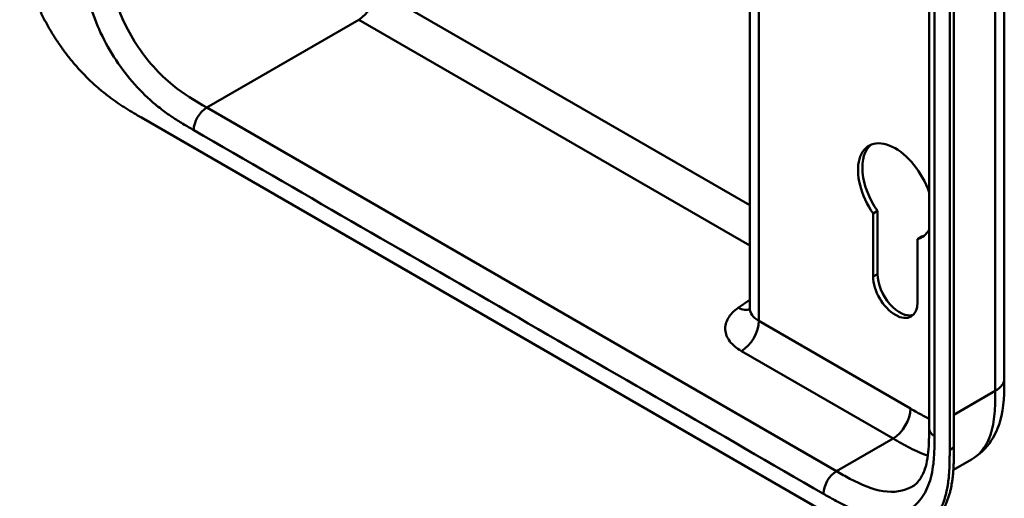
# Model space of a CAD drawing. Header units: millimetres. Extents: x 20 to 833, y 20 to 574.
# Tile 2 of 13: x 179 to 243, y 61 to 92. Entities that reach past the tile are written whole.
import ezdxf

# ---------------------------------------------------------------- set-up
doc = ezdxf.new("R2010")
doc.units = ezdxf.units.MM
doc.header["$LTSCALE"] = 2
doc.layers.add('Sichtbare Kanten(DIN)', color=7, linetype='Continuous', lineweight=50)
doc.layers.add('Sichtbare tangentiale Kanten(DIN)', color=7, linetype='Continuous', lineweight=50)

msp = doc.modelspace()

# ---------------------------------------------------------------- linework, layer by layer
at = {"layer": 'Sichtbare Kanten(DIN)'}
for p, q in [((237.984, 65.82), (237.984, 127.688)), ((239.325, 64.432), (239.325, 126.953)), ((239.6, 127.111), (239.6, 64.59)), ((226.315, 73.635), (226.315, 105.453)), ((186.728, 86.051), (231.395, 60.263)), ((234.346, 79.813), (234.629, 79.977)), ((234.347, 75.705), (234.346, 79.813)), ((234.629, 79.977), (234.63, 75.869)), ((237.231, 78.145), (237.514, 78.309)), ((237.231, 78.145), (237.232, 74.041)), ((242.881, 69.086), (242.881, 69.086)), ((237.984, 65.82), (237.984, 65.82)), ((239.565, 63.122), (240.746, 63.804))]:
    msp.add_line(p, q, dxfattribs=at)
for centre, major_axis, start_param, end_param in [((235.79, 81.24), (-1.72, 2.979), 4.373364, 8.003925), ((236.073, 81.404), (-1.72, 2.979), 0.082315, 1.72074), ((235.79, 81.24), (1.72, -2.979), 6.13195, 6.62221), ((236.073, 81.404), (1.72, -2.979), 6.13195, 6.200871), ((235.79, 74.873), (1.02, -1.767), 3.927347, 7.068939), ((236.073, 75.037), (1.02, -1.767), 3.927347, 6.144089)]:
    msp.add_ellipse(centre, major_axis=major_axis, ratio=0.57735, start_param=start_param, end_param=end_param, dxfattribs=at)
for points, knots in [([(242.881, 130.954), (242.881, 120.067), (242.881, 109.18), (242.881, 88.558), (242.881, 78.822), (242.881, 69.086)], [0, 0, 0, 0, 10, 10, 18.94314, 18.94314, 18.94314, 18.94314]), ([(178.797, 99.378), (178.797, 99.192), (178.797, 98.819), (178.807, 98.34), (178.83, 97.849), (178.862, 97.447), (178.921, 96.932), (178.985, 96.509), (179.09, 95.97), (179.194, 95.53), (179.35, 94.971), (179.496, 94.519), (179.705, 93.95), (179.893, 93.493), (180.153, 92.923), (180.381, 92.47), (180.687, 91.911), (180.95, 91.471), (181.297, 90.933), (181.59, 90.515), (181.971, 90.009), (182.287, 89.62), (182.693, 89.156), (183.027, 88.803), (183.45, 88.386), (183.794, 88.072), (184.228, 87.706), (184.576, 87.433), (185.012, 87.116), (185.359, 86.88), (185.791, 86.604), (186.22, 86.344), (186.559, 86.148), (186.728, 86.051)], [0.0000022, 0.0000022, 0.0000022, 0.0000022, 0.0416666, 0.0833331, 0.1041664, 0.145833, 0.1666663, 0.2083328, 0.2291661, 0.2708327, 0.291666, 0.3333326, 0.3541658, 0.3958324, 0.4166657, 0.4583323, 0.4791656, 0.5208321, 0.5416654, 0.583332, 0.6041653, 0.6458318, 0.6666651, 0.7083317, 0.729165, 0.7708315, 0.7916648, 0.8333314, 0.8541647, 0.8958313, 0.9166645, 0.9583311, 0.9999977, 0.9999977, 0.9999977, 0.9999977]), ([(226.286, 73.493), (226.286, 73.493), (226.287, 73.494), (226.292, 73.505), (226.307, 73.54), (226.314, 73.602), (226.315, 73.618), (226.315, 73.635)], [0.2428873, 0.2428873, 0.2428873, 0.2428873, 0.2721656, 0.2721656, 0.4325027, 0.4325027, 0.4848699, 0.4848699, 0.4848699, 0.4848699]), ([(242.881, 69.086), (242.881, 68.182), (242.867, 67.206), (242.482, 65.857), (242.292, 65.42), (241.71, 64.533), (241.262, 64.102), (240.746, 63.804)], [0, 0, 0, 0, 0.83156, 0.83156, 1.249789, 1.249789, 1.782869, 1.782869, 1.782869, 1.782869]), ([(236.868, 62.026), (237.057, 62.135), (237.227, 62.287), (237.508, 62.684), (237.625, 62.915), (237.852, 63.601), (237.933, 64.123), (237.983, 65.052), (237.984, 65.432), (237.984, 65.82)], [0, 0, 0, 0, 0.454219, 0.454219, 0.834283, 0.834283, 1.397166, 1.397166, 1.753215, 1.753215, 1.753215, 1.753215]), ([(231.395, 60.263), (231.564, 60.165), (231.861, 59.994), (232.204, 59.804), (232.462, 59.666), (232.634, 59.578), (232.85, 59.471), (233.023, 59.389), (233.239, 59.291), (233.411, 59.218), (233.67, 59.114), (233.928, 59.021), (234.269, 58.915), (234.522, 58.849), (234.774, 58.796), (234.94, 58.767), (235.186, 58.733), (235.429, 58.711), (235.786, 58.703), (236.094, 58.722), (236.466, 58.779), (236.752, 58.852), (237.093, 58.976), (237.353, 59.102), (237.658, 59.292), (237.887, 59.471), (238.151, 59.726), (238.345, 59.956), (238.541, 60.242), (238.659, 60.448), (238.767, 60.664), (238.834, 60.814), (238.912, 61.008), (238.968, 61.169), (239.032, 61.375), (239.078, 61.545), (239.14, 61.806), (239.192, 62.074), (239.245, 62.444), (239.273, 62.728), (239.295, 63.015), (239.305, 63.209), (239.315, 63.453), (239.32, 63.648), (239.324, 63.893), (239.325, 64.139), (239.325, 64.334), (239.325, 64.432)], [0.0000095, 0.0000095, 0.0000095, 0.0000095, 0.0416756, 0.0729253, 0.0833418, 0.1041749, 0.1145915, 0.1354246, 0.1458411, 0.1666742, 0.1770907, 0.2083404, 0.2291735, 0.2604231, 0.2708397, 0.2916727, 0.3020893, 0.3333389, 0.354172, 0.3958382, 0.4166713, 0.4583375, 0.4791706, 0.5208368, 0.5416699, 0.583336, 0.6041691, 0.6458353, 0.6666684, 0.697918, 0.7083346, 0.7291677, 0.7395842, 0.7604173, 0.7708339, 0.791667, 0.8020835, 0.8333331, 0.8541662, 0.8854159, 0.8958324, 0.9166655, 0.9270821, 0.9479152, 0.9583317, 0.9791648, 0.9999979, 0.9999979, 0.9999979, 0.9999979]), ([(239.6, 64.59), (239.6, 64.492), (239.6, 64.297), (239.598, 64.052), (239.594, 63.807), (239.589, 63.611), (239.58, 63.367), (239.569, 63.174), (239.548, 62.886), (239.519, 62.602), (239.466, 62.233), (239.414, 61.964), (239.353, 61.703), (239.307, 61.534), (239.243, 61.327), (239.186, 61.167), (239.109, 60.973), (239.042, 60.823), (238.934, 60.606), (238.815, 60.4), (238.619, 60.114), (238.426, 59.885), (238.161, 59.629), (237.934, 59.452), (237.752, 59.338), (237.69, 59.302)], [-0.9999979, -0.9999979, -0.9999979, -0.9999979, -0.9791648, -0.9583317, -0.9479152, -0.9270821, -0.9166655, -0.8958324, -0.8854159, -0.8541662, -0.8333331, -0.8020835, -0.791667, -0.7708339, -0.7604173, -0.7395842, -0.7291677, -0.7083346, -0.697918, -0.6666684, -0.6458353, -0.6041691, -0.583336, -0.5416699, -0.5212127, -0.5212127, -0.5212127, -0.5212127])]:
    msp.add_open_spline(points, degree=3, knots=knots, dxfattribs=at)
at = {"layer": 'Sichtbare tangentiale Kanten(DIN)'}
for p, q in [((226.901, 105.115), (226.901, 72.818)), ((201.995, 94.383), (226.315, 80.342)), ((200.869, 92.42), (190.97, 86.704)), ((200.864, 92.423), (200.869, 92.42)), ((226.315, 77.729), (200.869, 92.42)), ((190.97, 86.704), (231.96, 63.039)), ((234.347, 75.705), (234.63, 75.869)), ((225.558, 73.664), (226.315, 74.186)), ((226.901, 72.818), (236.769, 67.121)), ((235.638, 65.161), (225.77, 70.859)), ((239.6, 66.713), (242.295, 68.269)), ((231.96, 63.039), (235.637, 65.161)), ((239.325, 64.432), (239.6, 64.59))]:
    msp.add_line(p, q, dxfattribs=at)
for points, degree in [([(242.295, 68.269), (242.295, 99.203), (242.295, 130.137)], 2), ([(238.335, 65.33), (238.335, 85.952), (238.335, 106.575), (238.335, 127.198)], 3), ([(201.995, 94.383), (201.995, 93.661), (201.488, 92.784), (200.864, 92.423)], 3), ([(190.97, 86.704), (190.501, 86.434), (190.121, 85.776), (190.121, 85.235)], 3), ([(190.121, 85.235), (203.785, 77.346), (217.448, 69.458), (231.112, 61.569)], 3), ([(225.558, 73.664), (225.842, 73.527), (226.103, 73.503), (226.311, 73.575)], 3), ([(226.315, 73.635), (226.315, 73.338), (226.512, 73.043), (226.901, 72.818)], 3), ([(226.901, 72.818), (226.901, 72.097), (226.395, 71.219), (225.77, 70.859)], 3), ([(242.295, 68.269), (242.686, 68.495), (242.881, 68.79), (242.881, 69.086)], 3), ([(236.769, 67.121), (236.769, 66.399), (236.263, 65.522), (235.638, 65.161)], 3), ([(237.984, 65.82), (237.984, 65.642), (238.101, 65.465), (238.335, 65.33)], 3), ([(231.96, 63.039), (231.492, 62.768), (231.112, 62.11), (231.112, 61.569)], 3)]:
    msp.add_open_spline(points, degree=degree, dxfattribs=at)
for points, knots in [([(190.97, 86.704), (190.226, 87.134), (189.478, 87.582), (188.765, 88.164), (187.896, 88.871), (187.069, 89.78), (186.396, 90.815), (185.743, 91.819), (185.245, 92.926), (184.957, 93.983), (184.717, 94.867), (184.623, 95.717), (184.602, 96.533), (184.595, 96.803), (184.595, 97.071), (184.595, 97.336)], [-3.587895, -3.587895, -3.587895, -3.587895, -2.826583, -2.826583, -2.826583, -1.899513, -1.899513, -1.899513, -1.00063, -1.00063, -1.00063, -0.249221, -0.249221, -0.249221, 0, 0, 0, 0]), ([(182.905, 96.53), (182.912, 96.229), (182.926, 95.959), (182.949, 95.681), (182.95, 95.676), (182.95, 95.671), (182.95, 95.666), (182.974, 95.384), (183.009, 95.092), (183.057, 94.797), (183.057, 94.795), (183.058, 94.792), (183.058, 94.79), (183.106, 94.493), (183.167, 94.19), (183.242, 93.887), (183.242, 93.885), (183.243, 93.884), (183.243, 93.883), (183.394, 93.271), (183.605, 92.639), (183.862, 92.03), (184.121, 91.418), (184.439, 90.801), (184.792, 90.222), (185.145, 89.645), (185.545, 89.087), (185.965, 88.581), (186.381, 88.08), (186.833, 87.612), (187.295, 87.198), (187.297, 87.196), (187.298, 87.195), (187.3, 87.193), (187.529, 86.988), (187.762, 86.795), (187.995, 86.614), (187.998, 86.612), (188, 86.611), (188.002, 86.609), (188.235, 86.429), (188.469, 86.261), (188.702, 86.104), (188.706, 86.101), (188.71, 86.098), (188.714, 86.095), (188.942, 85.941), (189.168, 85.799), (189.413, 85.65), (189.417, 85.648), (189.421, 85.646), (189.425, 85.643), (189.665, 85.498), (189.893, 85.367), (190.121, 85.235)], [19.188902, 19.188902, 19.188902, 19.188902, 19.437347, 19.437347, 19.437347, 19.441643, 19.441643, 19.441643, 19.694175, 19.694175, 19.694175, 19.696296, 19.696296, 19.696296, 19.950037, 19.950037, 19.950037, 19.95118, 19.95118, 19.95118, 20.46244, 20.46244, 20.46244, 20.975596, 20.975596, 20.975596, 21.488154, 21.488154, 21.488154, 21.996898, 21.996898, 21.996898, 21.998868, 21.998868, 21.998868, 22.251296, 22.251296, 22.251296, 22.253728, 22.253728, 22.253728, 22.505064, 22.505064, 22.505064, 22.509571, 22.509571, 22.509571, 22.756917, 22.756917, 22.756917, 22.760988, 22.760988, 22.760988, 23.003073, 23.003073, 23.003073, 23.003073]), ([(225.77, 70.859), (225.455, 71.041), (225.198, 71.257), (225.02, 71.491), (224.842, 71.724), (224.738, 71.982), (224.719, 72.238), (224.699, 72.493), (224.764, 72.755), (224.906, 72.997), (225.048, 73.238), (225.271, 73.467), (225.558, 73.664)], [0, 0, 0, 0, 0.25, 0.25, 0.25, 0.5, 0.5, 0.5, 0.75, 0.75, 0.75, 1, 1, 1, 1]), ([(240.746, 63.804), (240.84, 63.858), (240.929, 63.918), (241.014, 63.984), (241.171, 64.105), (241.315, 64.246), (241.443, 64.405), (241.572, 64.565), (241.685, 64.744), (241.783, 64.938), (241.881, 65.132), (241.963, 65.342), (242.029, 65.562), (242.096, 65.782), (242.146, 66.01), (242.184, 66.246), (242.221, 66.473), (242.247, 66.709), (242.264, 66.953), (242.279, 67.178), (242.288, 67.409), (242.292, 67.643), (242.295, 67.853), (242.295, 68.064), (242.295, 68.269)], [1.921656, 1.921656, 1.921656, 1.921656, 2.059443, 2.059443, 2.059443, 2.313331, 2.313331, 2.313331, 2.568023, 2.568023, 2.568023, 2.821446, 2.821446, 2.821446, 3.073982, 3.073982, 3.073982, 3.316729, 3.316729, 3.316729, 3.539814, 3.539814, 3.539814, 3.740149, 3.740149, 3.740149, 3.740149]), ([(236.769, 67.121), (236.814, 67.095), (236.86, 67.069), (236.905, 67.043), (237.031, 66.97), (237.157, 66.897), (237.284, 66.827), (237.348, 66.79), (237.413, 66.755), (237.478, 66.719), (237.499, 66.708), (237.521, 66.696), (237.543, 66.684), (237.631, 66.637), (237.714, 66.593), (237.8, 66.548), (237.803, 66.547), (237.805, 66.546), (237.807, 66.545), (237.867, 66.515), (237.925, 66.485), (237.984, 66.457)], [0, 0, 0, 0, 0.0479858, 0.0479858, 0.0479858, 0.1819298, 0.1819298, 0.1819298, 0.2504934, 0.2504934, 0.2504934, 0.2733476, 0.2733476, 0.2733476, 0.3626026, 0.3626026, 0.3626026, 0.364764, 0.364764, 0.364764, 0.4265178, 0.4265178, 0.4265178, 0.4265178]), ([(231.112, 61.569), (231.173, 61.534), (231.234, 61.499), (231.295, 61.464), (231.352, 61.431), (231.409, 61.398), (231.466, 61.366), (231.494, 61.349), (231.523, 61.333), (231.551, 61.317), (231.635, 61.27), (231.718, 61.223), (231.808, 61.173), (231.81, 61.172), (231.812, 61.171), (231.815, 61.17), (232.065, 61.032), (232.291, 60.914), (232.519, 60.804), (232.523, 60.802), (232.528, 60.8), (232.532, 60.798), (232.764, 60.687), (232.998, 60.585), (233.231, 60.496), (233.233, 60.495), (233.236, 60.494), (233.238, 60.493), (233.472, 60.404), (233.704, 60.329), (233.933, 60.269), (233.935, 60.269), (233.937, 60.268), (233.939, 60.268), (234.4, 60.149), (234.852, 60.095), (235.269, 60.116), (235.689, 60.136), (236.088, 60.232), (236.441, 60.403), (236.795, 60.573), (237.113, 60.823), (237.371, 61.136), (237.629, 61.448), (237.84, 61.836), (237.99, 62.274), (237.991, 62.275), (237.991, 62.276), (237.991, 62.277), (238.066, 62.494), (238.127, 62.727), (238.175, 62.968), (238.176, 62.97), (238.176, 62.972), (238.176, 62.974), (238.224, 63.214), (238.259, 63.465), (238.283, 63.72), (238.283, 63.725), (238.284, 63.729), (238.284, 63.733), (238.307, 63.984), (238.321, 64.239), (238.328, 64.518), (238.328, 64.523), (238.328, 64.527), (238.328, 64.531), (238.335, 64.803), (238.335, 65.066), (238.335, 65.33)], [37.495396, 37.495396, 37.495396, 37.495396, 37.559987, 37.559987, 37.559987, 37.620513, 37.620513, 37.620513, 37.650776, 37.650776, 37.650776, 37.73943, 37.73943, 37.73943, 37.741564, 37.741564, 37.741564, 37.988916, 37.988916, 37.988916, 37.993417, 37.993417, 37.993417, 38.244735, 38.244735, 38.244735, 38.247185, 38.247185, 38.247185, 38.499621, 38.499621, 38.499621, 38.501583, 38.501583, 38.501583, 39.010327, 39.010327, 39.010327, 39.522884, 39.522884, 39.522884, 40.036041, 40.036041, 40.036041, 40.547301, 40.547301, 40.547301, 40.548443, 40.548443, 40.548443, 40.802185, 40.802185, 40.802185, 40.804306, 40.804306, 40.804306, 41.056838, 41.056838, 41.056838, 41.061134, 41.061134, 41.061134, 41.309579, 41.309579, 41.309579, 41.313394, 41.313394, 41.313394, 41.55534, 41.55534, 41.55534, 41.55534]), ([(235.638, 65.161), (235.814, 65.06), (235.991, 64.957), (236.358, 64.752), (236.547, 64.649), (236.934, 64.451), (237.132, 64.357), (237.523, 64.189), (237.715, 64.116), (237.905, 64.053)], [0, 0, 0, 0, 0.1798311, 0.1798311, 0.3715672, 0.3715672, 0.5761647, 0.5761647, 0.780882, 0.780882, 0.780882, 0.780882]), ([(236.867, 62.027), (236.347, 61.729), (235.704, 61.633), (235.006, 61.741), (234.315, 61.847), (233.575, 62.151), (232.823, 62.553), (232.536, 62.707), (232.248, 62.873), (231.96, 63.039)], [-1.847594, -1.847594, -1.847594, -1.847594, -1.066733, -1.066733, -1.066733, -0.294123, -0.294123, -0.294123, 0, 0, 0, 0])]:
    msp.add_open_spline(points, degree=3, knots=knots, dxfattribs=at)

doc.saveas('drawing.dxf')
